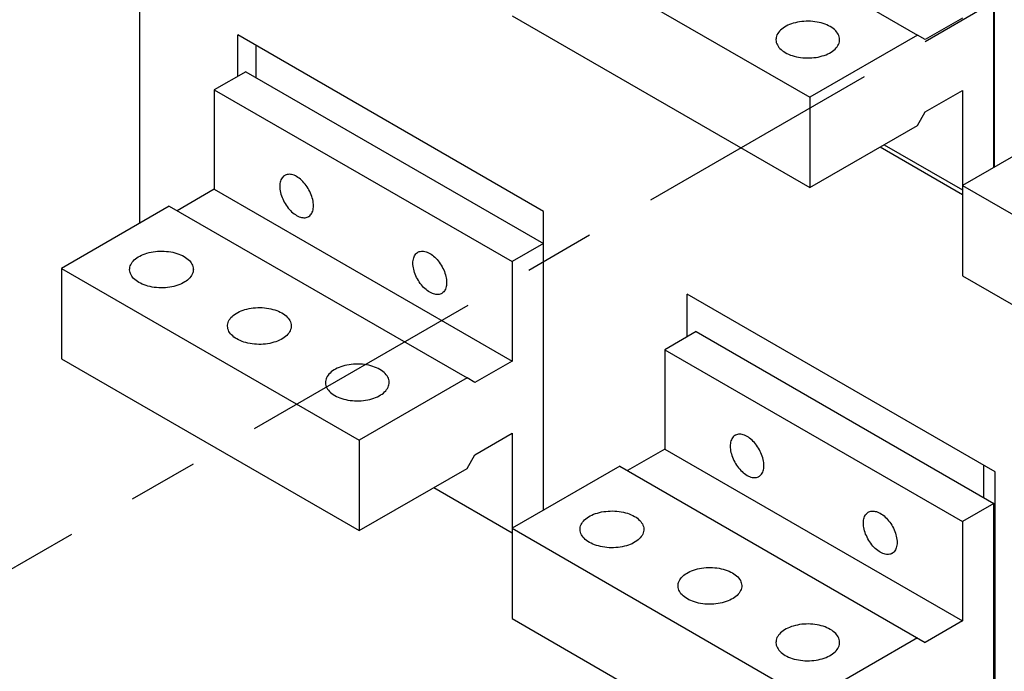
# Model space of a CAD drawing. Extents: x 0 to 17, y 0 to 11.
# Tile 12 of 27: x 11 to 12.4, y 7.4 to 8.3. Entities that reach past the tile are written whole.
import ezdxf

# ---------------------------------------------------------------- set-up
doc = ezdxf.new("R2010")
doc.units = 0
doc.header["$LTSCALE"] = 0.935
doc.linetypes.add('CENTER', pattern=[0.6, 0.375, -0.075, 0.075, -0.075])
doc.layers.get('0').update_dxf_attribs({"linetype": 'CONTINUOUS'})
doc.layers.add('DEFAULT_1', color=7, linetype='CENTER')

msp = doc.modelspace()

# ---------------------------------------------------------------- linework, layer by layer
at = {"color": 7, "linetype": 'CONTINUOUS'}
for p, q in [((12.4196, 9.0616), (12.4196, 8.1127)), ((11.2056, 8.0331), (11.2056, 8.5442)), ((11.8876, 8.5449), (12.3108, 8.3006)), ((12.4193, 8.1125), (12.4193, 8.4918)), ((11.7345, 8.4565), (12.1576, 8.2122)), ((11.7345, 8.3279), (12.1576, 8.0836)), ((12.3748, 8.3247), (12.3219, 8.2941)), ((11.3445, 8.2419), (11.3445, 8.3007)), ((11.7793, 8.0497), (11.3445, 8.3007)), ((12.3108, 8.3006), (12.1576, 8.2122)), ((12.3219, 8.2941), (12.3108, 8.3006)), ((11.3706, 8.24), (11.3706, 8.2856)), ((11.3559, 8.2485), (11.3113, 8.2228)), ((11.3559, 8.2485), (11.779, 8.0042)), ((11.3113, 8.2228), (11.3113, 8.0813)), ((11.3113, 8.2228), (11.7345, 7.9785)), ((12.3219, 8.1913), (12.3748, 8.2218)), ((12.3748, 8.2218), (12.3748, 7.9582)), ((12.1576, 8.2122), (12.1576, 8.0836)), ((12.3108, 8.172), (12.3219, 8.1913)), ((12.5279, 8.1752), (12.3748, 8.0868)), ((12.1576, 8.0836), (12.3108, 8.172)), ((12.2579, 8.1415), (12.3748, 8.0739)), ((12.2634, 8.1447), (12.3748, 8.0804)), ((11.3113, 8.0813), (11.2584, 8.0508)), ((11.3113, 8.0813), (11.7345, 7.837)), ((12.3748, 8.0868), (12.7979, 7.8425)), ((11.2473, 8.0572), (11.0942, 7.9688)), ((11.2473, 8.0572), (11.6705, 7.8129)), ((11.7793, 7.625), (11.7793, 8.0497)), ((11.779, 8.0042), (11.7345, 7.9785)), ((11.779, 7.6249), (11.779, 8.0042)), ((11.7345, 7.9785), (11.7345, 7.837)), ((11.0942, 7.9688), (11.0942, 7.8402)), ((11.0942, 7.9688), (11.5174, 7.7245)), ((12.3748, 7.9582), (12.7979, 7.7139)), ((11.9834, 7.8714), (11.9834, 7.9319)), ((12.421, 7.6792), (11.9834, 7.9319)), ((11.9962, 7.8788), (11.9516, 7.8531)), ((11.9962, 7.8788), (12.4193, 7.6345)), ((11.9516, 7.8531), (11.9516, 7.7117)), ((11.9516, 7.8531), (12.3748, 7.6088)), ((11.0942, 7.8402), (11.5174, 7.5959)), ((11.7345, 7.837), (11.6816, 7.8065)), ((11.6705, 7.8129), (11.5174, 7.7245)), ((11.6816, 7.8065), (11.6705, 7.8129)), ((11.6816, 7.7036), (11.7345, 7.7342)), ((11.7345, 7.7342), (11.7345, 7.4706)), ((11.5174, 7.7245), (11.5174, 7.5959)), ((11.7793, 7.7244), (11.779, 7.7245)), ((11.9516, 7.7117), (11.8987, 7.6811)), ((11.9516, 7.7117), (12.3748, 7.4674)), ((11.6705, 7.6843), (11.6816, 7.7036)), ((11.5174, 7.5959), (11.6705, 7.6843)), ((11.8876, 7.6875), (11.7345, 7.5992)), ((11.8876, 7.6875), (12.3219, 7.4368)), ((12.4046, 7.6887), (12.4046, 7.643)), ((12.421, 7.2562), (12.421, 7.6792)), ((11.6231, 7.657), (11.7345, 7.5927)), ((12.4193, 7.6345), (12.3748, 7.6088)), ((12.4193, 7.2552), (12.4193, 7.6345)), ((12.3748, 7.6088), (12.3748, 7.4674)), ((11.7345, 7.5992), (12.1576, 7.3548)), ((11.7345, 7.4706), (12.1576, 7.2263)), ((12.3748, 7.4674), (12.3219, 7.4368)), ((12.3108, 7.4432), (12.1576, 7.3548))]:
    msp.add_line(p, q, dxfattribs=at)
for points in [[(12.1869, 8.3126), (12.1845, 8.3139), (12.1821, 8.315), (12.1795, 8.3161), (12.1768, 8.317), (12.174, 8.3178), (12.1711, 8.3185), (12.1681, 8.3191), (12.165, 8.3196), (12.1619, 8.32), (12.1588, 8.3202), (12.1556, 8.3203), (12.1525, 8.3202), (12.1494, 8.3201), (12.1462, 8.3198), (12.1431, 8.3194), (12.1401, 8.3189), (12.1372, 8.3182), (12.1343, 8.3174), (12.1316, 8.3166), (12.1289, 8.3156), (12.1264, 8.3145), (12.124, 8.3133), (12.1217, 8.312), (12.1197, 8.3106), (12.1178, 8.3091), (12.1161, 8.3076), (12.1145, 8.306), (12.1132, 8.3044), (12.1121, 8.3027), (12.1111, 8.3009), (12.1104, 8.2991), (12.1099, 8.2973), (12.1097, 8.2955), (12.1096, 8.2941)], [(12.2001, 8.2941), (12.2001, 8.2946), (12.2, 8.2964), (12.1996, 8.2982), (12.199, 8.3), (12.1982, 8.3018), (12.1971, 8.3035), (12.1959, 8.3052), (12.1945, 8.3068), (12.1928, 8.3084), (12.191, 8.3099), (12.189, 8.3113), (12.1869, 8.3126)], [(12.1096, 8.2941), (12.1096, 8.2937), (12.1098, 8.2919), (12.1101, 8.2901), (12.1107, 8.2883), (12.1116, 8.2865), (12.1126, 8.2848), (12.1138, 8.2831), (12.1153, 8.2815), (12.1169, 8.2799), (12.1187, 8.2784), (12.1207, 8.277), (12.1228, 8.2757)], [(12.1228, 8.2757), (12.1252, 8.2744), (12.1276, 8.2733), (12.1302, 8.2722), (12.1329, 8.2713), (12.1357, 8.2705), (12.1386, 8.2697), (12.1416, 8.2692), (12.1447, 8.2687), (12.1478, 8.2683), (12.1509, 8.2681), (12.1541, 8.268), (12.1572, 8.268), (12.1604, 8.2682), (12.1635, 8.2685), (12.1666, 8.2689), (12.1696, 8.2694), (12.1726, 8.2701), (12.1754, 8.2709), (12.1782, 8.2717), (12.1808, 8.2727), (12.1834, 8.2738), (12.1857, 8.275), (12.188, 8.2763), (12.1901, 8.2777), (12.1919, 8.2792), (12.1937, 8.2807), (12.1952, 8.2823), (12.1965, 8.2839), (12.1977, 8.2856), (12.1986, 8.2874), (12.1993, 8.2892), (12.1998, 8.291), (12.2001, 8.2928), (12.2001, 8.2941)], [(11.4113, 8.101), (11.4107, 8.1006), (11.4095, 8.0997), (11.4085, 8.0987), (11.4075, 8.0975), (11.4067, 8.0961), (11.406, 8.0947), (11.4054, 8.093), (11.4049, 8.0913), (11.4046, 8.0895), (11.4044, 8.0875), (11.4043, 8.0855), (11.4044, 8.0834), (11.4046, 8.0812), (11.4049, 8.079), (11.4054, 8.0767), (11.406, 8.0744), (11.4067, 8.0721), (11.4075, 8.0698), (11.4085, 8.0675), (11.4095, 8.0653), (11.4107, 8.063), (11.412, 8.0608), (11.4133, 8.0587), (11.4148, 8.0566), (11.4163, 8.0546), (11.4179, 8.0528), (11.4195, 8.051), (11.4212, 8.0493), (11.4229, 8.0478), (11.4247, 8.0464), (11.4265, 8.0452), (11.4283, 8.044)], [(11.4283, 8.0993), (11.4265, 8.1003), (11.4247, 8.1011), (11.4229, 8.1017), (11.4212, 8.1022), (11.4195, 8.1025), (11.4179, 8.1026), (11.4163, 8.1025), (11.4148, 8.1023), (11.4133, 8.1019), (11.412, 8.1013), (11.4113, 8.101)], [(11.4452, 8.0424), (11.4458, 8.0427), (11.447, 8.0436), (11.448, 8.0447), (11.449, 8.0459), (11.4498, 8.0472), (11.4506, 8.0487), (11.4511, 8.0503), (11.4516, 8.0521), (11.4519, 8.0539), (11.4521, 8.0558), (11.4522, 8.0579), (11.4521, 8.06), (11.4519, 8.0621), (11.4516, 8.0644), (11.4511, 8.0666), (11.4506, 8.0689), (11.4498, 8.0712), (11.449, 8.0735), (11.448, 8.0758), (11.447, 8.0781), (11.4458, 8.0803), (11.4445, 8.0826), (11.4432, 8.0847), (11.4418, 8.0867), (11.4402, 8.0887), (11.4387, 8.0906), (11.437, 8.0924), (11.4353, 8.094), (11.4336, 8.0956), (11.4318, 8.0969), (11.4301, 8.0982), (11.4283, 8.0993)], [(11.4283, 8.044), (11.4301, 8.0431), (11.4318, 8.0423), (11.4336, 8.0417), (11.4353, 8.0412), (11.437, 8.0409), (11.4387, 8.0408), (11.4402, 8.0408), (11.4418, 8.0411), (11.4432, 8.0415), (11.4445, 8.042), (11.4452, 8.0424)], [(11.1909, 7.9672), (11.191, 7.9686), (11.1912, 7.9704), (11.1917, 7.9722), (11.1924, 7.974), (11.1934, 7.9757), (11.1945, 7.9774), (11.1958, 7.9791), (11.1974, 7.9807), (11.1991, 7.9822), (11.201, 7.9837), (11.2031, 7.985), (11.2053, 7.9863), (11.2077, 7.9875), (11.2102, 7.9886), (11.2129, 7.9896), (11.2156, 7.9905), (11.2185, 7.9913), (11.2214, 7.9919), (11.2245, 7.9925), (11.2275, 7.9929), (11.2307, 7.9932), (11.2338, 7.9933), (11.237, 7.9933), (11.2401, 7.9932), (11.2433, 7.993), (11.2464, 7.9927), (11.2494, 7.9922), (11.2524, 7.9916), (11.2553, 7.9909), (11.2581, 7.9901), (11.2608, 7.9891), (11.2634, 7.9881), (11.2659, 7.9869), (11.2682, 7.9857)], [(11.6176, 7.9347), (11.6158, 7.9359), (11.614, 7.9371), (11.6122, 7.9385), (11.6105, 7.94), (11.6088, 7.9417), (11.6072, 7.9435), (11.6056, 7.9454), (11.6041, 7.9473), (11.6026, 7.9494), (11.6013, 7.9515), (11.6, 7.9537), (11.5989, 7.956), (11.5978, 7.9582), (11.5968, 7.9605), (11.596, 7.9628), (11.5953, 7.9652), (11.5947, 7.9675), (11.5942, 7.9697), (11.5939, 7.9719), (11.5937, 7.9741), (11.5936, 7.9762), (11.5937, 7.9782), (11.5939, 7.9802), (11.5942, 7.982), (11.5947, 7.9837), (11.5953, 7.9854), (11.596, 7.9868), (11.5968, 7.9882), (11.5978, 7.9894), (11.5989, 7.9904), (11.6, 7.9913), (11.6006, 7.9917)], [(11.6006, 7.9917), (11.6013, 7.9921), (11.6026, 7.9926), (11.6041, 7.993), (11.6056, 7.9932), (11.6072, 7.9933), (11.6088, 7.9932), (11.6105, 7.9929), (11.6122, 7.9924), (11.614, 7.9918), (11.6158, 7.991), (11.6176, 7.99)], [(11.2682, 7.9857), (11.2704, 7.9843), (11.2723, 7.9829), (11.2741, 7.9814), (11.2758, 7.9799), (11.2772, 7.9783), (11.2784, 7.9766), (11.2795, 7.9749), (11.2803, 7.9731), (11.2809, 7.9713), (11.2813, 7.9695), (11.2814, 7.9677), (11.2815, 7.9672)], [(11.6176, 7.99), (11.6194, 7.9889), (11.6212, 7.9877), (11.6229, 7.9863), (11.6246, 7.9847), (11.6263, 7.9831), (11.628, 7.9813), (11.6295, 7.9794), (11.6311, 7.9774), (11.6325, 7.9754), (11.6339, 7.9733), (11.6351, 7.9711), (11.6363, 7.9688), (11.6373, 7.9665), (11.6383, 7.9642), (11.6391, 7.9619), (11.6399, 7.9596), (11.6404, 7.9573), (11.6409, 7.9551), (11.6412, 7.9528), (11.6414, 7.9507), (11.6415, 7.9486), (11.6414, 7.9465), (11.6412, 7.9446), (11.6409, 7.9428), (11.6404, 7.941), (11.6399, 7.9394), (11.6391, 7.9379), (11.6383, 7.9366), (11.6373, 7.9354), (11.6363, 7.9343), (11.6351, 7.9335), (11.6345, 7.9331)], [(11.2042, 7.9487), (11.202, 7.9501), (11.2, 7.9515), (11.1982, 7.953), (11.1966, 7.9545), (11.1951, 7.9562), (11.1939, 7.9578), (11.1929, 7.9596), (11.1921, 7.9613), (11.1915, 7.9631), (11.1911, 7.9649), (11.1909, 7.9668), (11.1909, 7.9672)], [(11.2815, 7.9672), (11.2814, 7.9658), (11.2811, 7.964), (11.2806, 7.9622), (11.2799, 7.9604), (11.279, 7.9587), (11.2779, 7.957), (11.2765, 7.9553), (11.275, 7.9538), (11.2733, 7.9522), (11.2714, 7.9508), (11.2693, 7.9494), (11.2671, 7.9481), (11.2647, 7.9469), (11.2622, 7.9458), (11.2595, 7.9448), (11.2567, 7.9439), (11.2539, 7.9432), (11.2509, 7.9425), (11.2479, 7.942), (11.2448, 7.9416), (11.2417, 7.9413), (11.2385, 7.9411), (11.2354, 7.9411), (11.2322, 7.9412), (11.2291, 7.9414), (11.226, 7.9417), (11.2229, 7.9422), (11.22, 7.9428), (11.217, 7.9435), (11.2142, 7.9444), (11.2115, 7.9453), (11.2089, 7.9463), (11.2065, 7.9475), (11.2042, 7.9487)], [(11.6345, 7.9331), (11.6339, 7.9327), (11.6325, 7.9322), (11.6311, 7.9318), (11.6295, 7.9315), (11.628, 7.9315), (11.6263, 7.9316), (11.6246, 7.9319), (11.6229, 7.9324), (11.6212, 7.933), (11.6194, 7.9338), (11.6176, 7.9347)], [(11.3301, 7.8869), (11.3302, 7.8882), (11.3304, 7.89), (11.3309, 7.8918), (11.3316, 7.8936), (11.3326, 7.8954), (11.3337, 7.8971), (11.335, 7.8987), (11.3366, 7.9003), (11.3383, 7.9018), (11.3402, 7.9033), (11.3423, 7.9047), (11.3445, 7.906), (11.3469, 7.9072), (11.3494, 7.9083), (11.3521, 7.9093), (11.3548, 7.9101), (11.3577, 7.9109), (11.3606, 7.9116), (11.3637, 7.9121), (11.3667, 7.9125), (11.3699, 7.9128), (11.373, 7.913), (11.3762, 7.913), (11.3793, 7.9129), (11.3825, 7.9127), (11.3856, 7.9123), (11.3886, 7.9118), (11.3916, 7.9113), (11.3945, 7.9105), (11.3973, 7.9097), (11.4, 7.9088), (11.4026, 7.9077), (11.4051, 7.9066), (11.4074, 7.9053)], [(11.4074, 7.9053), (11.4096, 7.904), (11.4115, 7.9026), (11.4133, 7.9011), (11.415, 7.8995), (11.4164, 7.8979), (11.4176, 7.8962), (11.4187, 7.8945), (11.4195, 7.8927), (11.4201, 7.8909), (11.4205, 7.8891), (11.4206, 7.8873), (11.4206, 7.8868)], [(11.3434, 7.8684), (11.3412, 7.8697), (11.3392, 7.8711), (11.3374, 7.8726), (11.3358, 7.8742), (11.3343, 7.8758), (11.3331, 7.8775), (11.3321, 7.8792), (11.3313, 7.881), (11.3307, 7.8828), (11.3303, 7.8846), (11.3301, 7.8864), (11.3301, 7.8869)], [(11.4206, 7.8868), (11.4206, 7.8855), (11.4203, 7.8837), (11.4198, 7.8819), (11.4191, 7.8801), (11.4182, 7.8783), (11.417, 7.8766), (11.4157, 7.875), (11.4142, 7.8734), (11.4125, 7.8719), (11.4106, 7.8704), (11.4085, 7.869), (11.4062, 7.8677), (11.4039, 7.8665), (11.4013, 7.8654), (11.3987, 7.8644), (11.3959, 7.8636), (11.3931, 7.8628), (11.3901, 7.8621), (11.3871, 7.8616), (11.384, 7.8612), (11.3809, 7.8609), (11.3777, 7.8607), (11.3746, 7.8607), (11.3714, 7.8608), (11.3683, 7.861), (11.3652, 7.8614), (11.3621, 7.8619), (11.3591, 7.8624), (11.3562, 7.8632), (11.3534, 7.864), (11.3507, 7.8649), (11.3481, 7.866), (11.3457, 7.8671), (11.3434, 7.8684)], [(11.5466, 7.825), (11.5443, 7.8262), (11.5418, 7.8274), (11.5392, 7.8284), (11.5365, 7.8293), (11.5337, 7.8302), (11.5308, 7.8309), (11.5278, 7.8315), (11.5247, 7.832), (11.5217, 7.8323), (11.5185, 7.8325), (11.5154, 7.8326), (11.5122, 7.8326), (11.5091, 7.8324), (11.5059, 7.8321), (11.5028, 7.8317), (11.4998, 7.8312), (11.4969, 7.8305), (11.494, 7.8298), (11.4913, 7.8289), (11.4886, 7.8279), (11.4861, 7.8268), (11.4837, 7.8256), (11.4815, 7.8243), (11.4794, 7.8229), (11.4775, 7.8215), (11.4758, 7.8199), (11.4742, 7.8184), (11.4729, 7.8167), (11.4718, 7.815), (11.4708, 7.8133), (11.4701, 7.8115), (11.4696, 7.8097), (11.4694, 7.8079), (11.4693, 7.8065)], [(11.5598, 7.8065), (11.5598, 7.8069), (11.5597, 7.8088), (11.5593, 7.8106), (11.5587, 7.8124), (11.5579, 7.8141), (11.5568, 7.8159), (11.5556, 7.8175), (11.5542, 7.8192), (11.5525, 7.8207), (11.5507, 7.8222), (11.5488, 7.8236), (11.5466, 7.825)], [(11.4693, 7.8065), (11.4693, 7.806), (11.4695, 7.8042), (11.4699, 7.8024), (11.4705, 7.8006), (11.4713, 7.7988), (11.4723, 7.7971), (11.4735, 7.7954), (11.475, 7.7938), (11.4766, 7.7922), (11.4784, 7.7908), (11.4804, 7.7893), (11.4826, 7.788)], [(11.4826, 7.788), (11.4849, 7.7867), (11.4873, 7.7856), (11.4899, 7.7846), (11.4926, 7.7836), (11.4954, 7.7828), (11.4983, 7.7821), (11.5013, 7.7815), (11.5044, 7.781), (11.5075, 7.7807), (11.5106, 7.7804), (11.5138, 7.7804), (11.5169, 7.7804), (11.5201, 7.7805), (11.5232, 7.7808), (11.5263, 7.7812), (11.5293, 7.7818), (11.5323, 7.7824), (11.5351, 7.7832), (11.5379, 7.7841), (11.5405, 7.7851), (11.5431, 7.7862), (11.5454, 7.7874), (11.5477, 7.7887), (11.5498, 7.79), (11.5517, 7.7915), (11.5534, 7.793), (11.5549, 7.7946), (11.5562, 7.7963), (11.5574, 7.798), (11.5583, 7.7997), (11.559, 7.8015), (11.5595, 7.8033), (11.5598, 7.8051), (11.5598, 7.8065)], [(12.0516, 7.7313), (12.051, 7.7309), (12.0498, 7.7301), (12.0488, 7.729), (12.0478, 7.7278), (12.047, 7.7265), (12.0463, 7.725), (12.0457, 7.7234), (12.0452, 7.7216), (12.0449, 7.7198), (12.0447, 7.7179), (12.0446, 7.7158), (12.0447, 7.7137), (12.0449, 7.7116), (12.0452, 7.7093), (12.0457, 7.7071), (12.0463, 7.7048), (12.047, 7.7025), (12.0478, 7.7002), (12.0488, 7.6979), (12.0498, 7.6956), (12.051, 7.6933), (12.0523, 7.6911), (12.0536, 7.689), (12.0551, 7.687), (12.0566, 7.685), (12.0582, 7.6831), (12.0598, 7.6813), (12.0615, 7.6797), (12.0632, 7.6781), (12.065, 7.6768), (12.0668, 7.6755), (12.0686, 7.6744)], [(12.0686, 7.7297), (12.0668, 7.7306), (12.065, 7.7314), (12.0632, 7.732), (12.0615, 7.7325), (12.0598, 7.7328), (12.0582, 7.7329), (12.0566, 7.7329), (12.0551, 7.7326), (12.0536, 7.7322), (12.0523, 7.7317), (12.0516, 7.7313)], [(12.0855, 7.6727), (12.0861, 7.6731), (12.0873, 7.674), (12.0883, 7.675), (12.0893, 7.6762), (12.0901, 7.6776), (12.0908, 7.679), (12.0914, 7.6807), (12.0919, 7.6824), (12.0922, 7.6842), (12.0924, 7.6862), (12.0925, 7.6882), (12.0924, 7.6903), (12.0922, 7.6925), (12.0919, 7.6947), (12.0914, 7.697), (12.0908, 7.6993), (12.0901, 7.7016), (12.0893, 7.7039), (12.0883, 7.7062), (12.0873, 7.7084), (12.0861, 7.7107), (12.0848, 7.7129), (12.0835, 7.715), (12.0821, 7.7171), (12.0805, 7.719), (12.079, 7.7209), (12.0773, 7.7227), (12.0756, 7.7244), (12.0739, 7.7259), (12.0721, 7.7273), (12.0704, 7.7285), (12.0686, 7.7297)], [(12.0686, 7.6744), (12.0704, 7.6734), (12.0721, 7.6726), (12.0739, 7.672), (12.0756, 7.6715), (12.0773, 7.6712), (12.079, 7.6711), (12.0805, 7.6712), (12.0821, 7.6714), (12.0835, 7.6718), (12.0848, 7.6723), (12.0855, 7.6727)], [(11.8312, 7.5975), (11.8313, 7.5989), (11.8315, 7.6007), (11.832, 7.6025), (11.8327, 7.6043), (11.8337, 7.6061), (11.8348, 7.6078), (11.8361, 7.6094), (11.8377, 7.611), (11.8394, 7.6125), (11.8413, 7.614), (11.8434, 7.6154), (11.8456, 7.6167), (11.848, 7.6179), (11.8505, 7.619), (11.8532, 7.6199), (11.8559, 7.6208), (11.8588, 7.6216), (11.8617, 7.6223), (11.8648, 7.6228), (11.8678, 7.6232), (11.871, 7.6235), (11.8741, 7.6236), (11.8773, 7.6237), (11.8804, 7.6236), (11.8836, 7.6234), (11.8867, 7.623), (11.8897, 7.6225), (11.8927, 7.6219), (11.8956, 7.6212), (11.8984, 7.6204), (11.9011, 7.6195), (11.9037, 7.6184), (11.9062, 7.6173), (11.9085, 7.616)], [(11.9085, 7.616), (11.9107, 7.6147), (11.9126, 7.6133), (11.9144, 7.6118), (11.9161, 7.6102), (11.9175, 7.6086), (11.9187, 7.6069), (11.9198, 7.6052), (11.9206, 7.6034), (11.9212, 7.6016), (11.9216, 7.5998), (11.9217, 7.598), (11.9217, 7.5975)], [(12.2579, 7.5651), (12.2561, 7.5662), (12.2543, 7.5675), (12.2525, 7.5688), (12.2508, 7.5704), (12.2491, 7.572), (12.2475, 7.5738), (12.2459, 7.5757), (12.2444, 7.5777), (12.2429, 7.5797), (12.2416, 7.5819), (12.2403, 7.5841), (12.2391, 7.5863), (12.2381, 7.5886), (12.2371, 7.5909), (12.2363, 7.5932), (12.2356, 7.5955), (12.235, 7.5978), (12.2345, 7.6), (12.2342, 7.6023), (12.234, 7.6044), (12.2339, 7.6065), (12.234, 7.6086), (12.2342, 7.6105), (12.2345, 7.6124), (12.235, 7.6141), (12.2356, 7.6157), (12.2363, 7.6172), (12.2371, 7.6185), (12.2381, 7.6197), (12.2391, 7.6208), (12.2403, 7.6217), (12.2409, 7.622)], [(12.2409, 7.622), (12.2416, 7.6224), (12.2429, 7.623), (12.2444, 7.6233), (12.2459, 7.6236), (12.2475, 7.6236), (12.2491, 7.6235), (12.2508, 7.6232), (12.2525, 7.6228), (12.2543, 7.6221), (12.2561, 7.6213), (12.2579, 7.6204)], [(12.2579, 7.6204), (12.2597, 7.6192), (12.2614, 7.618), (12.2632, 7.6166), (12.2649, 7.6151), (12.2666, 7.6134), (12.2683, 7.6116), (12.2698, 7.6098), (12.2714, 7.6078), (12.2728, 7.6057), (12.2741, 7.6036), (12.2754, 7.6014), (12.2766, 7.5992), (12.2776, 7.5969), (12.2786, 7.5946), (12.2794, 7.5923), (12.2802, 7.59), (12.2807, 7.5877), (12.2812, 7.5854), (12.2815, 7.5832), (12.2817, 7.581), (12.2818, 7.5789), (12.2817, 7.5769), (12.2815, 7.5749), (12.2812, 7.5731), (12.2807, 7.5714), (12.2802, 7.5698), (12.2794, 7.5683), (12.2786, 7.5669), (12.2776, 7.5657), (12.2766, 7.5647), (12.2754, 7.5638), (12.2748, 7.5634)], [(11.8445, 7.5791), (11.8423, 7.5804), (11.8403, 7.5818), (11.8385, 7.5833), (11.8369, 7.5849), (11.8354, 7.5865), (11.8342, 7.5882), (11.8332, 7.5899), (11.8324, 7.5917), (11.8318, 7.5935), (11.8314, 7.5953), (11.8312, 7.5971), (11.8312, 7.5975)], [(11.9217, 7.5975), (11.9217, 7.5962), (11.9214, 7.5944), (11.9209, 7.5926), (11.9202, 7.5908), (11.9193, 7.589), (11.9181, 7.5873), (11.9168, 7.5857), (11.9153, 7.5841), (11.9136, 7.5825), (11.9117, 7.5811), (11.9096, 7.5797), (11.9073, 7.5784), (11.905, 7.5772), (11.9024, 7.5761), (11.8998, 7.5751), (11.897, 7.5743), (11.8942, 7.5735), (11.8912, 7.5728), (11.8882, 7.5723), (11.8851, 7.5719), (11.882, 7.5716), (11.8788, 7.5714), (11.8757, 7.5714), (11.8725, 7.5715), (11.8694, 7.5717), (11.8663, 7.5721), (11.8632, 7.5725), (11.8602, 7.5731), (11.8573, 7.5739), (11.8545, 7.5747), (11.8518, 7.5756), (11.8492, 7.5767), (11.8468, 7.5778), (11.8445, 7.5791)], [(12.2748, 7.5634), (12.2741, 7.5631), (12.2728, 7.5625), (12.2714, 7.5621), (12.2698, 7.5619), (12.2683, 7.5618), (12.2666, 7.5619), (12.2649, 7.5622), (12.2632, 7.5627), (12.2614, 7.5633), (12.2597, 7.5641), (12.2579, 7.5651)], [(11.9704, 7.5172), (11.9705, 7.5185), (11.9707, 7.5204), (11.9712, 7.5222), (11.9719, 7.5239), (11.9729, 7.5257), (11.974, 7.5274), (11.9753, 7.529), (11.9769, 7.5306), (11.9786, 7.5322), (11.9805, 7.5336), (11.9826, 7.535), (11.9848, 7.5363), (11.9872, 7.5375), (11.9897, 7.5386), (11.9924, 7.5396), (11.9951, 7.5405), (11.998, 7.5412), (12.0009, 7.5419), (12.004, 7.5424), (12.007, 7.5428), (12.0102, 7.5431), (12.0133, 7.5433), (12.0165, 7.5433), (12.0196, 7.5432), (12.0228, 7.543), (12.0258, 7.5427), (12.0289, 7.5422), (12.0319, 7.5416), (12.0348, 7.5409), (12.0376, 7.54), (12.0403, 7.5391), (12.0429, 7.5381), (12.0454, 7.5369), (12.0477, 7.5357)], [(12.0477, 7.5357), (12.0499, 7.5343), (12.0518, 7.5329), (12.0536, 7.5314), (12.0553, 7.5299), (12.0567, 7.5282), (12.0579, 7.5265), (12.059, 7.5248), (12.0598, 7.5231), (12.0604, 7.5213), (12.0608, 7.5195), (12.0609, 7.5176), (12.0609, 7.5172)], [(11.9837, 7.4987), (11.9815, 7.5), (11.9795, 7.5015), (11.9777, 7.5029), (11.9761, 7.5045), (11.9746, 7.5061), (11.9734, 7.5078), (11.9724, 7.5095), (11.9716, 7.5113), (11.971, 7.5131), (11.9706, 7.5149), (11.9704, 7.5167), (11.9704, 7.5172)], [(12.0609, 7.5172), (12.0609, 7.5158), (12.0606, 7.514), (12.0601, 7.5122), (12.0594, 7.5104), (12.0585, 7.5087), (12.0573, 7.507), (12.056, 7.5053), (12.0545, 7.5037), (12.0528, 7.5022), (12.0509, 7.5007), (12.0488, 7.4994), (12.0465, 7.4981), (12.0442, 7.4969), (12.0416, 7.4958), (12.039, 7.4948), (12.0362, 7.4939), (12.0334, 7.4931), (12.0304, 7.4925), (12.0274, 7.4919), (12.0243, 7.4915), (12.0212, 7.4912), (12.018, 7.4911), (12.0149, 7.491), (12.0117, 7.4911), (12.0086, 7.4914), (12.0055, 7.4917), (12.0024, 7.4922), (11.9994, 7.4928), (11.9965, 7.4935), (11.9937, 7.4943), (11.991, 7.4953), (11.9884, 7.4963), (11.986, 7.4974), (11.9837, 7.4987)], [(12.1869, 7.4553), (12.1845, 7.4566), (12.1821, 7.4577), (12.1795, 7.4587), (12.1768, 7.4597), (12.174, 7.4605), (12.1711, 7.4612), (12.1681, 7.4618), (12.165, 7.4623), (12.1619, 7.4626), (12.1588, 7.4629), (12.1556, 7.463), (12.1525, 7.4629), (12.1494, 7.4628), (12.1462, 7.4625), (12.1431, 7.4621), (12.1401, 7.4615), (12.1372, 7.4609), (12.1343, 7.4601), (12.1316, 7.4592), (12.1289, 7.4582), (12.1264, 7.4571), (12.124, 7.4559), (12.1217, 7.4546), (12.1197, 7.4533), (12.1178, 7.4518), (12.1161, 7.4503), (12.1145, 7.4487), (12.1132, 7.447), (12.1121, 7.4453), (12.1111, 7.4436), (12.1104, 7.4418), (12.1099, 7.44), (12.1097, 7.4382), (12.1096, 7.4368)], [(12.2001, 7.4368), (12.2001, 7.4373), (12.2, 7.4391), (12.1996, 7.4409), (12.199, 7.4427), (12.1982, 7.4445), (12.1971, 7.4462), (12.1959, 7.4479), (12.1945, 7.4495), (12.1928, 7.4511), (12.191, 7.4525), (12.189, 7.454), (12.1869, 7.4553)], [(12.1096, 7.4368), (12.1096, 7.4364), (12.1098, 7.4345), (12.1101, 7.4327), (12.1107, 7.4309), (12.1116, 7.4292), (12.1126, 7.4275), (12.1138, 7.4258), (12.1153, 7.4241), (12.1169, 7.4226), (12.1187, 7.4211), (12.1207, 7.4197), (12.1228, 7.4183)], [(12.1228, 7.4183), (12.1252, 7.4171), (12.1276, 7.4159), (12.1302, 7.4149), (12.1329, 7.414), (12.1357, 7.4131), (12.1386, 7.4124), (12.1416, 7.4118), (12.1447, 7.4113), (12.1478, 7.411), (12.1509, 7.4108), (12.1541, 7.4107), (12.1572, 7.4107), (12.1604, 7.4109), (12.1635, 7.4112), (12.1666, 7.4116), (12.1696, 7.4121), (12.1726, 7.4128), (12.1754, 7.4135), (12.1782, 7.4144), (12.1808, 7.4154), (12.1834, 7.4165), (12.1857, 7.4177), (12.188, 7.419), (12.1901, 7.4204), (12.1919, 7.4218), (12.1937, 7.4234), (12.1952, 7.425), (12.1965, 7.4266), (12.1977, 7.4283), (12.1986, 7.4301), (12.1993, 7.4318), (12.1998, 7.4336), (12.2001, 7.4355), (12.2001, 7.4368)]]:
    msp.add_lwpolyline(points, dxfattribs=at)
at = {"color": 4, "linetype": 'CONTINUOUS'}
msp.add_open_spline([(0.2175, 10.8), (0.2175, 10.8), (0.2175, 10.8), (0.2175, 10.8), (0.2175, 10.8), (0.2175, 10.8), (0.2175, 10.8), (0.2176, 10.8), (0.2176, 10.8), (0.2176, 10.8), (0.2177, 10.8), (0.2178, 10.8), (0.2178, 10.8), (0.2179, 10.8), (0.218, 10.8), (0.2181, 10.8), (0.2183, 10.8), (0.2185, 10.8), (0.2188, 10.8), (0.219, 10.8), (0.2193, 10.8), (0.2196, 10.8), (0.22, 10.8), (0.2205, 10.8), (0.221, 10.8), (0.2217, 10.8), (0.2225, 10.8), (0.2236, 10.8), (0.2246, 10.8), (0.2256, 10.8), (0.2266, 10.8), (0.2279, 10.8), (0.2296, 10.8), (0.2316, 10.8), (0.2337, 10.8), (0.2357, 10.8), (0.2377, 10.8), (0.2397, 10.8), (0.2424, 10.8), (0.2458, 10.8), (0.2498, 10.8), (0.2539, 10.8), (0.2579, 10.8), (0.2619, 10.8), (0.2673, 10.8), (0.274, 10.8), (0.2821, 10.8), (0.2902, 10.8), (0.2983, 10.8), (0.3064, 10.8), (0.3144, 10.8), (0.3225, 10.8), (0.3333, 10.8), (0.3468, 10.8), (0.3629, 10.8), (0.3791, 10.8), (0.3952, 10.8), (0.4114, 10.8), (0.4275, 10.8), (0.4491, 10.8), (0.476, 10.8), (0.5083, 10.8), (0.5406, 10.8), (0.573, 10.8), (0.6053, 10.8), (0.6376, 10.8), (0.6699, 10.8), (0.7022, 10.8), (0.7453, 10.8), (0.7991, 10.8), (0.8638, 10.8), (0.9284, 10.8), (0.993, 10.8), (1.0577, 10.8), (1.1223, 10.8), (1.1869, 10.8), (1.2731, 10.8), (1.3808, 10.8), (1.5101, 10.8), (1.6393, 10.8), (1.7686, 10.8), (1.8978, 10.8), (2.0271, 10.8), (2.1563, 10.8), (2.2856, 10.8), (2.4148, 10.8), (2.5872, 10.8), (2.8026, 10.8), (3.0611, 10.8), (3.3196, 10.8), (3.5781, 10.8), (3.8366, 10.8), (4.0952, 10.8), (4.3537, 10.8), (4.6122, 10.8), (4.9569, 10.8), (5.3877, 10.8), (5.9047, 10.8), (6.4217, 10.8), (6.9388, 10.8), (7.4558, 10.8), (7.9728, 10.8), (8.4898, 10.8), (9.0069, 10.8), (9.5239, 10.8), (10.0409, 10.8), (10.5579, 10.8), (11.0749, 10.8), (11.592, 10.8), (12.0228, 10.8), (12.3675, 10.8), (12.626, 10.8), (12.8845, 10.8), (13.143, 10.8), (13.4015, 10.8), (13.66, 10.8), (13.9185, 10.8), (14.1771, 10.8), (14.3925, 10.8), (14.5648, 10.8), (14.6941, 10.8), (14.8233, 10.8), (14.9526, 10.8), (15.0818, 10.8), (15.2111, 10.8), (15.3404, 10.8), (15.4696, 10.8), (15.5989, 10.8), (15.7066, 10.8), (15.7927, 10.8), (15.8574, 10.8), (15.922, 10.8), (15.9866, 10.8), (16.0513, 10.8), (16.1159, 10.8), (16.1805, 10.8), (16.2344, 10.8), (16.2775, 10.8), (16.3098, 10.8), (16.3421, 10.8), (16.3744, 10.8), (16.4067, 10.8), (16.439, 10.8), (16.4713, 10.8), (16.5037, 10.8), (16.5306, 10.8), (16.5521, 10.8), (16.5683, 10.8), (16.5844, 10.8), (16.6006, 10.8), (16.6168, 10.8), (16.6329, 10.8), (16.6464, 10.8), (16.6571, 10.8), (16.6652, 10.8), (16.6733, 10.8), (16.6814, 10.8), (16.6895, 10.8), (16.6975, 10.8), (16.7056, 10.8), (16.7123, 10.8), (16.7177, 10.8), (16.7218, 10.8), (16.7258, 10.8), (16.7298, 10.8), (16.7339, 10.8), (16.7373, 10.8), (16.7399, 10.8), (16.742, 10.8), (16.744, 10.8), (16.746, 10.8), (16.748, 10.8), (16.75, 10.8), (16.7517, 10.8), (16.7531, 10.8), (16.7541, 10.8), (16.7551, 10.8), (16.7561, 10.8), (16.7571, 10.8), (16.758, 10.8), (16.7586, 10.8), (16.7591, 10.8), (16.7596, 10.8), (16.7601, 10.8), (16.7604, 10.8), (16.7606, 10.8), (16.7609, 10.8), (16.7612, 10.8), (16.7614, 10.8), (16.7615, 10.8), (16.7617, 10.8), (16.7618, 10.8), (16.7618, 10.8), (16.7619, 10.8), (16.762, 10.8), (16.762, 10.8), (16.7621, 10.8), (16.7621, 10.8), (16.7621, 10.8), (16.7621, 10.8), (16.7621, 10.8), (16.7622, 10.8), (16.7622, 10.8), (16.7622, 10.8), (16.7622, 10.8), (16.7622, 10.8), (16.7622, 10.8), (16.7622, 10.8), (16.7622, 10.8), (16.7622, 10.8), (16.7622, 10.7999), (16.7622, 10.7999), (16.7622, 10.7999), (16.7622, 10.7998), (16.7622, 10.7998), (16.7622, 10.7997), (16.7622, 10.7997), (16.7622, 10.7996), (16.7622, 10.7995), (16.7622, 10.7994), (16.7622, 10.7992), (16.7622, 10.799), (16.7622, 10.7989), (16.7622, 10.7986), (16.7622, 10.7984), (16.7622, 10.7981), (16.7622, 10.7977), (16.7622, 10.7973), (16.7622, 10.7968), (16.7622, 10.7961), (16.7622, 10.7955), (16.7622, 10.7948), (16.7622, 10.7942), (16.7622, 10.7933), (16.7622, 10.7922), (16.7622, 10.7909), (16.7622, 10.7896), (16.7622, 10.7883), (16.7622, 10.787), (16.7622, 10.7857), (16.7622, 10.784), (16.7622, 10.7818), (16.7622, 10.7793), (16.7622, 10.7767), (16.7622, 10.7741), (16.7622, 10.7715), (16.7622, 10.768), (16.7622, 10.7637), (16.7622, 10.7585), (16.7622, 10.7533), (16.7622, 10.7481), (16.7622, 10.7429), (16.7622, 10.7378), (16.7622, 10.7326), (16.7622, 10.7257), (16.7622, 10.717), (16.7622, 10.7066), (16.7622, 10.6963), (16.7622, 10.6859), (16.7622, 10.6755), (16.7622, 10.6651), (16.7622, 10.6513), (16.7622, 10.634), (16.7622, 10.6133), (16.7622, 10.5925), (16.7622, 10.5718), (16.7622, 10.551), (16.7622, 10.5303), (16.7622, 10.5095), (16.7622, 10.4888), (16.7622, 10.4611), (16.7622, 10.4266), (16.7622, 10.3851), (16.7622, 10.3436), (16.7622, 10.3021), (16.7622, 10.2606), (16.7622, 10.2191), (16.7622, 10.1776), (16.7622, 10.1223), (16.7622, 10.0531), (16.7622, 9.9701), (16.7622, 9.8871), (16.7622, 9.8041), (16.7622, 9.7211), (16.7622, 9.6382), (16.7622, 9.5552), (16.7622, 9.4722), (16.7622, 9.3892), (16.7622, 9.2785), (16.7622, 9.1402), (16.7622, 8.9742), (16.7622, 8.8083), (16.7622, 8.6423), (16.7622, 8.4763), (16.7622, 8.3103), (16.7622, 8.1444), (16.7622, 7.9784), (16.7622, 7.7571), (16.7622, 7.4805), (16.7622, 7.1485), (16.7622, 6.8165), (16.7622, 6.4846), (16.7622, 6.1526), (16.7622, 5.8207), (16.7622, 5.4887), (16.7622, 5.1568), (16.7622, 4.8248), (16.7622, 4.4929), (16.7622, 4.1609), (16.7622, 3.8289), (16.7622, 3.497), (16.7622, 3.2204), (16.7622, 2.9991), (16.7622, 2.8331), (16.7622, 2.6671), (16.7622, 2.5011), (16.7622, 2.3352), (16.7622, 2.1692), (16.7622, 2.0032), (16.7622, 1.8372), (16.7622, 1.6989), (16.7622, 1.5883), (16.7622, 1.5053), (16.7622, 1.4223), (16.7622, 1.3393), (16.7622, 1.2563), (16.7622, 1.1733), (16.7622, 1.0903), (16.7622, 1.0073), (16.7622, 0.9243), (16.7622, 0.8552), (16.7622, 0.7999), (16.7622, 0.7584), (16.7622, 0.7169), (16.7622, 0.6754), (16.7622, 0.6339), (16.7622, 0.5924), (16.7622, 0.5509), (16.7622, 0.5163), (16.7622, 0.4887), (16.7622, 0.4679), (16.7622, 0.4472), (16.7622, 0.4264), (16.7622, 0.4057), (16.7622, 0.3849), (16.7622, 0.3642), (16.7622, 0.3434), (16.7622, 0.3261), (16.7622, 0.3123), (16.7622, 0.3019), (16.7622, 0.2916), (16.7622, 0.2812), (16.7622, 0.2708), (16.7622, 0.2604), (16.7622, 0.2518), (16.7622, 0.2449), (16.7622, 0.2397), (16.7622, 0.2345), (16.7622, 0.2293), (16.7622, 0.2241), (16.7622, 0.2189), (16.7622, 0.2138), (16.7622, 0.2094), (16.7622, 0.206), (16.7622, 0.2034), (16.7622, 0.2008), (16.7622, 0.1982), (16.7622, 0.1956), (16.7622, 0.1934), (16.7622, 0.1917), (16.7622, 0.1904), (16.7622, 0.1891), (16.7622, 0.1878), (16.7622, 0.1865), (16.7622, 0.1852), (16.7622, 0.1841), (16.7622, 0.1833), (16.7622, 0.1826), (16.7622, 0.182), (16.7622, 0.1813), (16.7622, 0.1807), (16.7622, 0.1801), (16.7622, 0.1797), (16.7622, 0.1794), (16.7622, 0.1791), (16.7622, 0.1788), (16.7622, 0.1786), (16.7622, 0.1784), (16.7622, 0.1783), (16.7622, 0.1781), (16.7622, 0.178), (16.7622, 0.1779), (16.7622, 0.1778), (16.7622, 0.1777), (16.7622, 0.1776), (16.7622, 0.1776), (16.7622, 0.1776), (16.7622, 0.1775), (16.7622, 0.1775), (16.7622, 0.1775), (16.7622, 0.1775), (16.7622, 0.1775), (16.7622, 0.1775), (16.7622, 0.1775), (16.7622, 0.1774), (16.7622, 0.1774), (16.7622, 0.1774), (16.7622, 0.1774), (16.7621, 0.1774), (16.7621, 0.1774), (16.7621, 0.1774), (16.7621, 0.1774), (16.7621, 0.1774), (16.762, 0.1774), (16.762, 0.1774), (16.7619, 0.1774), (16.7618, 0.1774), (16.7618, 0.1774), (16.7617, 0.1774), (16.7615, 0.1774), (16.7614, 0.1774), (16.7612, 0.1774), (16.7609, 0.1774), (16.7606, 0.1774), (16.7604, 0.1774), (16.7601, 0.1774), (16.7596, 0.1774), (16.7591, 0.1774), (16.7586, 0.1774), (16.758, 0.1774), (16.7571, 0.1774), (16.7561, 0.1774), (16.7551, 0.1774), (16.7541, 0.1774), (16.7531, 0.1774), (16.7517, 0.1774), (16.75, 0.1774), (16.748, 0.1774), (16.746, 0.1774), (16.744, 0.1774), (16.742, 0.1774), (16.7399, 0.1774), (16.7373, 0.1774), (16.7339, 0.1774), (16.7298, 0.1774), (16.7258, 0.1774), (16.7218, 0.1774), (16.7177, 0.1774), (16.7123, 0.1774), (16.7056, 0.1774), (16.6975, 0.1774), (16.6895, 0.1774), (16.6814, 0.1774), (16.6733, 0.1774), (16.6652, 0.1774), (16.6571, 0.1774), (16.6464, 0.1774), (16.6329, 0.1774), (16.6168, 0.1774), (16.6006, 0.1774), (16.5844, 0.1774), (16.5683, 0.1774), (16.5521, 0.1774), (16.5306, 0.1774), (16.5037, 0.1774), (16.4713, 0.1774), (16.439, 0.1774), (16.4067, 0.1774), (16.3744, 0.1774), (16.3421, 0.1774), (16.3098, 0.1774), (16.2775, 0.1774), (16.2344, 0.1774), (16.1805, 0.1774), (16.1159, 0.1774), (16.0513, 0.1774), (15.9866, 0.1774), (15.922, 0.1774), (15.8574, 0.1774), (15.7927, 0.1774), (15.7066, 0.1774), (15.5989, 0.1774), (15.4696, 0.1774), (15.3404, 0.1774), (15.2111, 0.1774), (15.0818, 0.1774), (14.9526, 0.1774), (14.8233, 0.1774), (14.6941, 0.1774), (14.5648, 0.1774), (14.3925, 0.1774), (14.1771, 0.1774), (13.9185, 0.1774), (13.66, 0.1774), (13.4015, 0.1774), (13.143, 0.1774), (12.8845, 0.1774), (12.626, 0.1774), (12.3675, 0.1774), (12.0228, 0.1774), (11.592, 0.1774), (11.0749, 0.1774), (10.5579, 0.1774), (10.0409, 0.1774), (9.5239, 0.1774), (9.0069, 0.1774), (8.4898, 0.1774), (7.9728, 0.1774), (7.4558, 0.1774), (6.9388, 0.1774), (6.4217, 0.1774), (5.9047, 0.1774), (5.3877, 0.1774), (4.9569, 0.1774), (4.6122, 0.1774), (4.3537, 0.1774), (4.0952, 0.1774), (3.8366, 0.1774), (3.5781, 0.1774), (3.3196, 0.1774), (3.0611, 0.1774), (2.8026, 0.1774), (2.5872, 0.1774), (2.4148, 0.1774), (2.2856, 0.1774), (2.1563, 0.1774), (2.0271, 0.1774), (1.8978, 0.1774), (1.7686, 0.1774), (1.6393, 0.1774), (1.5101, 0.1774), (1.3808, 0.1774), (1.2731, 0.1774), (1.1869, 0.1774), (1.1223, 0.1774), (1.0577, 0.1774), (0.993, 0.1774), (0.9284, 0.1774), (0.8638, 0.1774), (0.7991, 0.1774), (0.7453, 0.1774), (0.7022, 0.1774), (0.6699, 0.1774), (0.6376, 0.1774), (0.6053, 0.1774), (0.573, 0.1774), (0.5406, 0.1774), (0.5083, 0.1774), (0.476, 0.1774), (0.4491, 0.1774), (0.4275, 0.1774), (0.4114, 0.1774), (0.3952, 0.1774), (0.3791, 0.1774), (0.3629, 0.1774), (0.3468, 0.1774), (0.3333, 0.1774), (0.3225, 0.1774), (0.3144, 0.1774), (0.3064, 0.1774), (0.2983, 0.1774), (0.2902, 0.1774), (0.2821, 0.1774), (0.274, 0.1774), (0.2673, 0.1774), (0.2619, 0.1774), (0.2579, 0.1774), (0.2539, 0.1774), (0.2498, 0.1774), (0.2458, 0.1774), (0.2424, 0.1774), (0.2397, 0.1774), (0.2377, 0.1774), (0.2357, 0.1774), (0.2337, 0.1774), (0.2316, 0.1774), (0.2296, 0.1774), (0.2279, 0.1774), (0.2266, 0.1774), (0.2256, 0.1774), (0.2246, 0.1774), (0.2236, 0.1774), (0.2225, 0.1774), (0.2217, 0.1774), (0.221, 0.1774), (0.2205, 0.1774), (0.22, 0.1774), (0.2196, 0.1774), (0.2193, 0.1774), (0.219, 0.1774), (0.2188, 0.1774), (0.2185, 0.1774), (0.2183, 0.1774), (0.2181, 0.1774), (0.218, 0.1774), (0.2179, 0.1774), (0.2178, 0.1774), (0.2178, 0.1774), (0.2177, 0.1774), (0.2176, 0.1774), (0.2176, 0.1774), (0.2176, 0.1774), (0.2175, 0.1774), (0.2175, 0.1774), (0.2175, 0.1774), (0.2175, 0.1774), (0.2175, 0.1774), (0.2175, 0.1774), (0.2175, 0.1774), (0.2175, 0.1775), (0.2175, 0.1775), (0.2175, 0.1775), (0.2175, 0.1775), (0.2175, 0.1775), (0.2175, 0.1775), (0.2175, 0.1775), (0.2175, 0.1776), (0.2175, 0.1776), (0.2175, 0.1776), (0.2175, 0.1777), (0.2175, 0.1778), (0.2175, 0.1779), (0.2175, 0.178), (0.2175, 0.1781), (0.2175, 0.1783), (0.2175, 0.1784), (0.2175, 0.1786), (0.2175, 0.1788), (0.2175, 0.1791), (0.2175, 0.1794), (0.2175, 0.1797), (0.2175, 0.1801), (0.2175, 0.1807), (0.2175, 0.1813), (0.2175, 0.182), (0.2175, 0.1826), (0.2175, 0.1833), (0.2175, 0.1841), (0.2175, 0.1852), (0.2175, 0.1865), (0.2175, 0.1878), (0.2175, 0.1891), (0.2175, 0.1904), (0.2175, 0.1917), (0.2175, 0.1934), (0.2175, 0.1956), (0.2175, 0.1982), (0.2175, 0.2008), (0.2175, 0.2034), (0.2175, 0.206), (0.2175, 0.2094), (0.2175, 0.2138), (0.2175, 0.2189), (0.2175, 0.2241), (0.2175, 0.2293), (0.2175, 0.2345), (0.2175, 0.2397), (0.2175, 0.2449), (0.2175, 0.2518), (0.2175, 0.2604), (0.2175, 0.2708), (0.2175, 0.2812), (0.2175, 0.2916), (0.2175, 0.3019), (0.2175, 0.3123), (0.2175, 0.3261), (0.2175, 0.3434), (0.2175, 0.3642), (0.2175, 0.3849), (0.2175, 0.4057), (0.2175, 0.4264), (0.2175, 0.4472), (0.2175, 0.4679), (0.2175, 0.4887), (0.2175, 0.5163), (0.2175, 0.5509), (0.2175, 0.5924), (0.2175, 0.6339), (0.2175, 0.6754), (0.2175, 0.7169), (0.2175, 0.7584), (0.2175, 0.7999), (0.2175, 0.8552), (0.2175, 0.9243), (0.2175, 1.0073), (0.2175, 1.0903), (0.2175, 1.1733), (0.2175, 1.2563), (0.2175, 1.3393), (0.2175, 1.4223), (0.2175, 1.5053), (0.2175, 1.5883), (0.2175, 1.6989), (0.2175, 1.8372), (0.2175, 2.0032), (0.2175, 2.1692), (0.2175, 2.3352), (0.2175, 2.5011), (0.2175, 2.6671), (0.2175, 2.8331), (0.2175, 2.9991), (0.2175, 3.2204), (0.2175, 3.497), (0.2175, 3.8289), (0.2175, 4.1609), (0.2175, 4.4929), (0.2175, 4.8248), (0.2175, 5.1568), (0.2175, 5.4887), (0.2175, 5.8207), (0.2175, 6.1526), (0.2175, 6.4846), (0.2175, 6.8165), (0.2175, 7.1485), (0.2175, 7.4805), (0.2175, 7.7571), (0.2175, 7.9784), (0.2175, 8.1444), (0.2175, 8.3103), (0.2175, 8.4763), (0.2175, 8.6423), (0.2175, 8.8083), (0.2175, 8.9742), (0.2175, 9.1402), (0.2175, 9.2785), (0.2175, 9.3892), (0.2175, 9.4722), (0.2175, 9.5552), (0.2175, 9.6382), (0.2175, 9.7211), (0.2175, 9.8041), (0.2175, 9.8871), (0.2175, 9.9701), (0.2175, 10.0531), (0.2175, 10.1223), (0.2175, 10.1776), (0.2175, 10.2191), (0.2175, 10.2606), (0.2175, 10.3021), (0.2175, 10.3436), (0.2175, 10.3851), (0.2175, 10.4266), (0.2175, 10.4611), (0.2175, 10.4888), (0.2175, 10.5095), (0.2175, 10.5303), (0.2175, 10.551), (0.2175, 10.5718), (0.2175, 10.5925), (0.2175, 10.6133), (0.2175, 10.634), (0.2175, 10.6513), (0.2175, 10.6651), (0.2175, 10.6755), (0.2175, 10.6859), (0.2175, 10.6963), (0.2175, 10.7066), (0.2175, 10.717), (0.2175, 10.7257), (0.2175, 10.7326), (0.2175, 10.7378), (0.2175, 10.7429), (0.2175, 10.7481), (0.2175, 10.7533), (0.2175, 10.7585), (0.2175, 10.7637), (0.2175, 10.768), (0.2175, 10.7715), (0.2175, 10.7741), (0.2175, 10.7767), (0.2175, 10.7793), (0.2175, 10.7818), (0.2175, 10.784), (0.2175, 10.7857), (0.2175, 10.787), (0.2175, 10.7883), (0.2175, 10.7896), (0.2175, 10.7909), (0.2175, 10.7922), (0.2175, 10.7933), (0.2175, 10.7942), (0.2175, 10.7948), (0.2175, 10.7955), (0.2175, 10.7961), (0.2175, 10.7968), (0.2175, 10.7973), (0.2175, 10.7977), (0.2175, 10.7981), (0.2175, 10.7984), (0.2175, 10.7986), (0.2175, 10.7989), (0.2175, 10.799), (0.2175, 10.7992), (0.2175, 10.7994), (0.2175, 10.7995), (0.2175, 10.7996), (0.2175, 10.7997), (0.2175, 10.7997), (0.2175, 10.7998), (0.2175, 10.7998), (0.2175, 10.7999), (0.2175, 10.7999), (0.2175, 10.7999), (0.2175, 10.8), (0.2175, 10.8), (0.2175, 10.8), (0.2175, 10.8), (0.2175, 10.8), (0.2175, 10.8), (0.2175, 10.8), (0.2175, 10.8)], degree=3, knots=[0, 0, 0, 0, 0, 0, 0, 0, 0.000001, 0.000001, 0.000001, 0.000002, 0.000003, 0.000004, 0.000005, 0.000006, 0.000008, 0.00001, 0.000011, 0.000015, 0.000019, 0.000023, 0.000027, 0.000031, 0.000038, 0.000046, 0.000053, 0.000061, 0.000076, 0.000092, 0.000107, 0.000122, 0.000137, 0.000153, 0.000183, 0.000214, 0.000244, 0.000275, 0.000305, 0.000336, 0.000366, 0.000427, 0.000488, 0.000549, 0.00061, 0.000671, 0.000732, 0.000854, 0.000977, 0.001099, 0.001221, 0.001343, 0.001465, 0.001587, 0.001709, 0.001953, 0.002197, 0.002441, 0.002686, 0.00293, 0.003174, 0.003418, 0.003906, 0.004395, 0.004883, 0.005371, 0.005859, 0.006348, 0.006836, 0.007324, 0.007812, 0.008789, 0.009766, 0.010742, 0.011719, 0.012695, 0.013672, 0.014648, 0.015625, 0.017578, 0.019531, 0.021484, 0.023438, 0.025391, 0.027344, 0.029297, 0.03125, 0.033203, 0.035156, 0.039062, 0.042969, 0.046875, 0.050781, 0.054688, 0.058594, 0.0625, 0.066406, 0.070312, 0.078125, 0.085938, 0.09375, 0.101562, 0.109375, 0.117188, 0.125, 0.132812, 0.140625, 0.148438, 0.15625, 0.164062, 0.171875, 0.179688, 0.183594, 0.1875, 0.191406, 0.195312, 0.199219, 0.203125, 0.207031, 0.210938, 0.214844, 0.216797, 0.21875, 0.220703, 0.222656, 0.224609, 0.226562, 0.228516, 0.230469, 0.232422, 0.234375, 0.235352, 0.236328, 0.237305, 0.238281, 0.239258, 0.240234, 0.241211, 0.242188, 0.242676, 0.243164, 0.243652, 0.244141, 0.244629, 0.245117, 0.245605, 0.246094, 0.246582, 0.246826, 0.24707, 0.247314, 0.247559, 0.247803, 0.248047, 0.248291, 0.248413, 0.248535, 0.248657, 0.248779, 0.248901, 0.249023, 0.249146, 0.249268, 0.249329, 0.24939, 0.249451, 0.249512, 0.249573, 0.249634, 0.249664, 0.249695, 0.249725, 0.249756, 0.249786, 0.249817, 0.249847, 0.249863, 0.249878, 0.249893, 0.249908, 0.249924, 0.249939, 0.249947, 0.249954, 0.249962, 0.249969, 0.249973, 0.249977, 0.249981, 0.249985, 0.249989, 0.24999, 0.249992, 0.249994, 0.249995, 0.249996, 0.249997, 0.249998, 0.249999, 0.249999, 0.249999, 0.25, 0.25, 0.25, 0.25, 0.25, 0.25, 0.25, 0.25, 0.25, 0.250001, 0.250001, 0.250001, 0.250002, 0.250003, 0.250004, 0.250005, 0.250006, 0.250008, 0.25001, 0.250011, 0.250015, 0.250019, 0.250023, 0.250027, 0.250031, 0.250038, 0.250046, 0.250053, 0.250061, 0.250076, 0.250092, 0.250107, 0.250122, 0.250137, 0.250153, 0.250183, 0.250214, 0.250244, 0.250275, 0.250305, 0.250336, 0.250366, 0.250427, 0.250488, 0.250549, 0.25061, 0.250671, 0.250732, 0.250854, 0.250977, 0.251099, 0.251221, 0.251343, 0.251465, 0.251587, 0.251709, 0.251953, 0.252197, 0.252441, 0.252686, 0.25293, 0.253174, 0.253418, 0.253906, 0.254395, 0.254883, 0.255371, 0.255859, 0.256348, 0.256836, 0.257324, 0.257812, 0.258789, 0.259766, 0.260742, 0.261719, 0.262695, 0.263672, 0.264648, 0.265625, 0.267578, 0.269531, 0.271484, 0.273438, 0.275391, 0.277344, 0.279297, 0.28125, 0.283203, 0.285156, 0.289062, 0.292969, 0.296875, 0.300781, 0.304688, 0.308594, 0.3125, 0.316406, 0.320312, 0.328125, 0.335938, 0.34375, 0.351562, 0.359375, 0.367188, 0.375, 0.382812, 0.390625, 0.398438, 0.40625, 0.414062, 0.421875, 0.429688, 0.433594, 0.4375, 0.441406, 0.445312, 0.449219, 0.453125, 0.457031, 0.460938, 0.464844, 0.466797, 0.46875, 0.470703, 0.472656, 0.474609, 0.476562, 0.478516, 0.480469, 0.482422, 0.484375, 0.485352, 0.486328, 0.487305, 0.488281, 0.489258, 0.490234, 0.491211, 0.492188, 0.492676, 0.493164, 0.493652, 0.494141, 0.494629, 0.495117, 0.495605, 0.496094, 0.496582, 0.496826, 0.49707, 0.497314, 0.497559, 0.497803, 0.498047, 0.498291, 0.498413, 0.498535, 0.498657, 0.498779, 0.498901, 0.499023, 0.499146, 0.499268, 0.499329, 0.49939, 0.499451, 0.499512, 0.499573, 0.499634, 0.499664, 0.499695, 0.499725, 0.499756, 0.499786, 0.499817, 0.499847, 0.499863, 0.499878, 0.499893, 0.499908, 0.499924, 0.499939, 0.499947, 0.499954, 0.499962, 0.499969, 0.499973, 0.499977, 0.499981, 0.499985, 0.499989, 0.49999, 0.499992, 0.499994, 0.499995, 0.499996, 0.499997, 0.499998, 0.499999, 0.499999, 0.499999, 0.5, 0.5, 0.5, 0.5, 0.5, 0.5, 0.5, 0.5, 0.5, 0.500001, 0.500001, 0.500001, 0.500002, 0.500003, 0.500004, 0.500005, 0.500006, 0.500008, 0.50001, 0.500011, 0.500015, 0.500019, 0.500023, 0.500027, 0.500031, 0.500038, 0.500046, 0.500053, 0.500061, 0.500076, 0.500092, 0.500107, 0.500122, 0.500137, 0.500153, 0.500183, 0.500214, 0.500244, 0.500275, 0.500305, 0.500336, 0.500366, 0.500427, 0.500488, 0.500549, 0.50061, 0.500671, 0.500732, 0.500854, 0.500977, 0.501099, 0.501221, 0.501343, 0.501465, 0.501587, 0.501709, 0.501953, 0.502197, 0.502441, 0.502686, 0.50293, 0.503174, 0.503418, 0.503906, 0.504395, 0.504883, 0.505371, 0.505859, 0.506348, 0.506836, 0.507324, 0.507812, 0.508789, 0.509766, 0.510742, 0.511719, 0.512695, 0.513672, 0.514648, 0.515625, 0.517578, 0.519531, 0.521484, 0.523438, 0.525391, 0.527344, 0.529297, 0.53125, 0.533203, 0.535156, 0.539062, 0.542969, 0.546875, 0.550781, 0.554688, 0.558594, 0.5625, 0.566406, 0.570312, 0.578125, 0.585938, 0.59375, 0.601562, 0.609375, 0.617188, 0.625, 0.632812, 0.640625, 0.648438, 0.65625, 0.664062, 0.671875, 0.679688, 0.683594, 0.6875, 0.691406, 0.695312, 0.699219, 0.703125, 0.707031, 0.710938, 0.714844, 0.716797, 0.71875, 0.720703, 0.722656, 0.724609, 0.726562, 0.728516, 0.730469, 0.732422, 0.734375, 0.735352, 0.736328, 0.737305, 0.738281, 0.739258, 0.740234, 0.741211, 0.742188, 0.742676, 0.743164, 0.743652, 0.744141, 0.744629, 0.745117, 0.745605, 0.746094, 0.746582, 0.746826, 0.74707, 0.747314, 0.747559, 0.747803, 0.748047, 0.748291, 0.748413, 0.748535, 0.748657, 0.748779, 0.748901, 0.749023, 0.749146, 0.749268, 0.749329, 0.74939, 0.749451, 0.749512, 0.749573, 0.749634, 0.749664, 0.749695, 0.749725, 0.749756, 0.749786, 0.749817, 0.749847, 0.749863, 0.749878, 0.749893, 0.749908, 0.749924, 0.749939, 0.749947, 0.749954, 0.749962, 0.749969, 0.749973, 0.749977, 0.749981, 0.749985, 0.749989, 0.74999, 0.749992, 0.749994, 0.749995, 0.749996, 0.749997, 0.749998, 0.749999, 0.749999, 0.749999, 0.75, 0.75, 0.75, 0.75, 0.75, 0.75, 0.75, 0.75, 0.75, 0.750001, 0.750001, 0.750001, 0.750002, 0.750003, 0.750004, 0.750005, 0.750006, 0.750008, 0.75001, 0.750011, 0.750015, 0.750019, 0.750023, 0.750027, 0.750031, 0.750038, 0.750046, 0.750053, 0.750061, 0.750076, 0.750092, 0.750107, 0.750122, 0.750137, 0.750153, 0.750183, 0.750214, 0.750244, 0.750275, 0.750305, 0.750336, 0.750366, 0.750427, 0.750488, 0.750549, 0.75061, 0.750671, 0.750732, 0.750854, 0.750977, 0.751099, 0.751221, 0.751343, 0.751465, 0.751587, 0.751709, 0.751953, 0.752197, 0.752441, 0.752686, 0.75293, 0.753174, 0.753418, 0.753906, 0.754395, 0.754883, 0.755371, 0.755859, 0.756348, 0.756836, 0.757324, 0.757812, 0.758789, 0.759766, 0.760742, 0.761719, 0.762695, 0.763672, 0.764648, 0.765625, 0.767578, 0.769531, 0.771484, 0.773438, 0.775391, 0.777344, 0.779297, 0.78125, 0.783203, 0.785156, 0.789062, 0.792969, 0.796875, 0.800781, 0.804688, 0.808594, 0.8125, 0.816406, 0.820312, 0.828125, 0.835938, 0.84375, 0.851562, 0.859375, 0.867188, 0.875, 0.882812, 0.890625, 0.898438, 0.90625, 0.914062, 0.921875, 0.929688, 0.933594, 0.9375, 0.941406, 0.945312, 0.949219, 0.953125, 0.957031, 0.960938, 0.964844, 0.966797, 0.96875, 0.970703, 0.972656, 0.974609, 0.976562, 0.978516, 0.980469, 0.982422, 0.984375, 0.985352, 0.986328, 0.987305, 0.988281, 0.989258, 0.990234, 0.991211, 0.992188, 0.992676, 0.993164, 0.993652, 0.994141, 0.994629, 0.995117, 0.995605, 0.996094, 0.996582, 0.996826, 0.99707, 0.997314, 0.997559, 0.997803, 0.998047, 0.998291, 0.998413, 0.998535, 0.998657, 0.998779, 0.998901, 0.999023, 0.999146, 0.999268, 0.999329, 0.99939, 0.999451, 0.999512, 0.999573, 0.999634, 0.999664, 0.999695, 0.999725, 0.999756, 0.999786, 0.999817, 0.999847, 0.999863, 0.999878, 0.999893, 0.999908, 0.999924, 0.999939, 0.999947, 0.999954, 0.999962, 0.999969, 0.999973, 0.999977, 0.999981, 0.999985, 0.999989, 0.99999, 0.999992, 0.999994, 0.999995, 0.999996, 0.999997, 0.999998, 0.999999, 0.999999, 0.999999, 1, 1, 1, 1, 1, 1, 1, 1], dxfattribs=at)
at = {"layer": 'DEFAULT_1', "color": 2, "linetype": 'CENTER'}
msp.add_line((13.9254, 9.217), (10.9145, 7.4787), dxfattribs=at)

doc.saveas('drawing.dxf')
